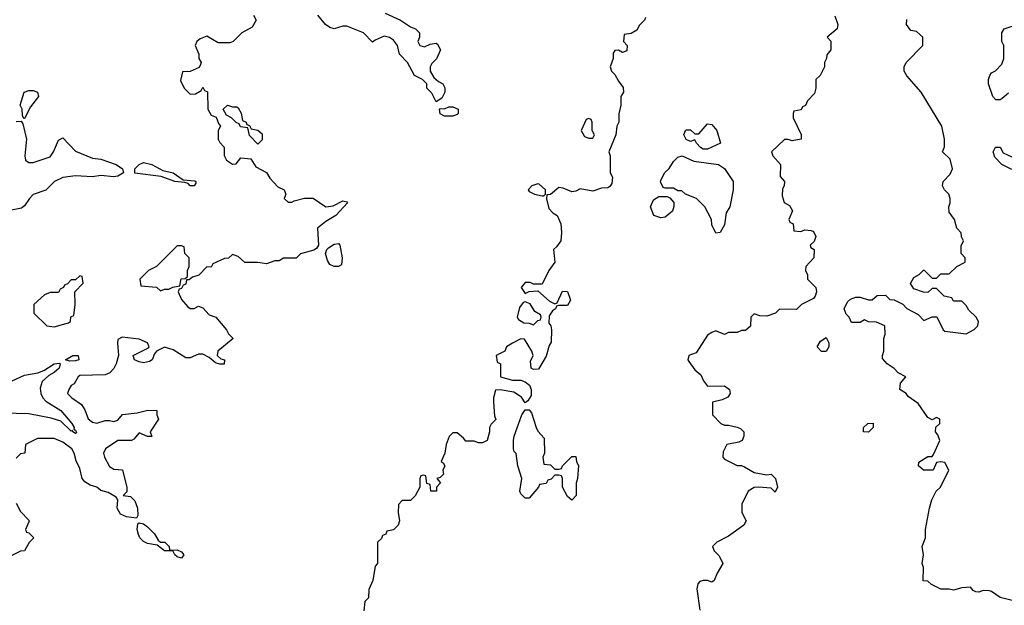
# Model space of a CAD drawing. Header units: inches. Extents: x 2601682 to 2755810, y 449311 to 584050.
# Tile 161 of 256: x 2617967 to 2622610, y 511193 to 513952. Entities that reach past the tile are written whole.
import ezdxf

# ---------------------------------------------------------------- set-up
doc = ezdxf.new("R2010")
doc.units = ezdxf.units.IN
doc.header["$MEASUREMENT"] = 0
doc.layers.add('C6511', color=7, linetype='Continuous')
doc.layers.add('C6521', color=7, linetype='Continuous')

msp = doc.modelspace()

# ---------------------------------------------------------------- linework, layer by layer
at = {"layer": 'C6511', "color": 2}
for points, elevation in [([(2619690, 513982.8), (2619762, 513950), (2619810, 513918), (2619834, 513910), (2619852, 513890), (2619852, 513870), (2619844.7, 513850), (2619854, 513830), (2619875.3, 513824.7), (2619903.1, 513836.9), (2619930, 513842), (2619936.9, 513836.9), (2619951.3, 513810), (2619931.6, 513768.4), (2619910, 513746), (2619902, 513730), (2619902, 513710), (2619919.6, 513679.6), (2619941, 513661), (2619962, 513650), (2619971.1, 513631.1), (2619971.3, 513610), (2619956.9, 513583.1), (2619930, 513566), (2619910, 513606), (2619886, 513630), (2619886, 513650), (2619866, 513670), (2619828.9, 513688.9), (2619795.3, 513750), (2619758, 513790), (2619748.7, 513830), (2619730, 513855.3), (2619710, 513868), (2619685.4, 513874.6), (2619643.6, 513856.4), (2619630, 513846), (2619588, 513890), (2619510, 513922), (2619490, 513922), (2619450, 513908.7), (2619430, 513915.3), (2619408.7, 513930), (2619372.9, 513972.9)], 30), ([(2619070, 513974), (2619082, 513950), (2619063.6, 513916.4), (2619014, 513890), (2618974, 513850), (2618956.9, 513843.1), (2618903.1, 513843.1), (2618850, 513874), (2618818, 513862), (2618802, 513850), (2618794, 513830), (2618812, 513790), (2618812, 513770), (2618822, 513750), (2618819.6, 513740.4), (2618812.7, 513727.3), (2618770, 513708), (2618734, 513706), (2618725.4, 513665.4), (2618742, 513630), (2618770, 513602), (2618796.4, 513603.6), (2618822, 513618), (2618830, 513634), (2618838, 513618), (2618851.6, 513611.6), (2618854, 513530), (2618870, 513502), (2618892.7, 513492.7), (2618903.6, 513463.6), (2618914, 513450), (2618902, 513430), (2618902, 513390), (2618910, 513374), (2618931.3, 513351.3), (2618931.6, 513311.6), (2618942, 513290), (2618970, 513272), (2618987.3, 513272.7), (2619010, 513302), (2619056.9, 513296.9), (2619079.6, 513259.6), (2619130, 513232), (2619146, 513206), (2619184.7, 513164.7), (2619214, 513150), (2619222, 513130), (2619214, 513110), (2619232.7, 513092.7), (2619250, 513092), (2619261.2, 513098.8), (2619309.1, 513110.9), (2619350, 513110.8), (2619410, 513070.8), (2619444.7, 513075.3), (2619490, 513098), (2619510, 513094), (2619512, 513090), (2619458, 513030), (2619410, 513001.2), (2619371.3, 512970), (2619376, 512890), (2619366.4, 512873.6), (2619354.4, 512865.6), (2619291, 512849), (2619270, 512828), (2619210, 512828), (2619190, 512815.3), (2619170, 512815.3), (2619130, 512802), (2619090, 512808), (2619028.4, 512808.4), (2618996.4, 512836.4), (2618970, 512846), (2618951.6, 512828.4), (2618932.7, 512827.3), (2618878, 512802), (2618870, 512786), (2618850, 512788), (2618810.9, 512749.1), (2618781, 512739), (2618766, 512726), (2618754, 512726), (2618750, 512706), (2618738, 512702), (2618730, 512686), (2618718, 512682), (2618714, 512670), (2618730, 512634), (2618759.6, 512599.6), (2618770, 512592), (2618790, 512592), (2618810, 512602), (2618830, 512594), (2618861, 512561), (2618891.1, 512551.1), (2618942, 512490), (2618951.6, 512471.6), (2618974, 512450), (2618901, 512390), (2618898, 512370), (2618914.8, 512354.8), (2618932, 512350), (2618930.9, 512329.1), (2618910, 512329), (2618890, 512335.3), (2618860.2, 512360.2), (2618830, 512376), (2618810, 512376), (2618770, 512359), (2618750, 512359), (2618690, 512396), (2618650, 512409), (2618612, 512390), (2618602, 512378), (2618591.3, 512350), (2618579.1, 512340.9), (2618550, 512336), (2618530, 512339.3), (2618508.7, 512350), (2618502, 512370), (2618574.6, 512405.4), (2618578, 512410), (2618569, 512430), (2618530, 512447), (2618450, 512457), (2618430, 512446), (2618427.3, 512427.3), (2618432, 512370), (2618422, 512330), (2618410.9, 512309.1), (2618391.1, 512288.9), (2618370, 512278), (2618250, 512275.3), (2618242, 512270), (2618223.6, 512236.4), (2618210, 512228), (2618198, 512210), (2618192, 512190), (2618212, 512170), (2618258.5, 512138.5), (2618274.4, 512114.4), (2618290, 512072), (2618310, 512056), (2618330, 512051), (2618370, 512062.8), (2618390, 512064), (2618410, 512058.8), (2618430, 512064.7), (2618451.3, 512091.3), (2618520.4, 512099.6), (2618571.6, 512111.6), (2618614, 512110), (2618614, 512090), (2618622, 512070), (2618582, 512010), (2618590, 511988), (2618570, 511988), (2618530, 512006), (2618504.7, 511975.3), (2618494, 511970), (2618430, 511969), (2618371, 511930), (2618362, 511910), (2618366, 511890), (2618390, 511847.3), (2618410, 511833.4), (2618450.9, 511830.9), (2618471.6, 511748.4), (2618472, 511728), (2618454, 511710), (2618490, 511704.7), (2618510, 511684.7), (2618522, 511650), (2618523.6, 511616.4), (2618516.9, 511603.1), (2618470, 511609.5), (2618442.3, 511622.3), (2618426.6, 511650), (2618429, 511689), (2618422, 511702), (2618384.1, 511724.1), (2618350, 511734), (2618330, 511749), (2618299.5, 511759.5), (2618274.2, 511774.2), (2618261.2, 511790), (2618250, 511838), (2618233.6, 511873.6), (2618223.7, 511910), (2618211.8, 511930), (2618170, 511961.2), (2618130, 511978), (2618050, 511978), (2617994, 511950), (2617991.1, 511908.9), (2617970, 511906), (2617950, 511886)], 30), ([(2620000, 513498), (2619970, 513498), (2619948.9, 513508.9), (2619946, 513530), (2619950, 513534), (2619970, 513532), (2619990, 513542), (2620000, 513542)], 30), ([(2617950, 513472), (2617974, 513474), (2617982, 513462), (2617999.1, 513390), (2617990.6, 513310), (2617994.8, 513290), (2618010, 513279.1), (2618030, 513279.3), (2618110, 513305.5), (2618126.6, 513330), (2618150, 513384.7), (2618170, 513396), (2618230, 513333.4), (2618310, 513299.3), (2618350, 513294.9), (2618421, 513270), (2618451, 513250), (2618456, 513230), (2618430, 513215.1), (2618410, 513211.8), (2618350, 513218), (2618310, 513211.8), (2618230, 513216.2), (2618170, 513208.2), (2618130.7, 513190), (2618090.3, 513149.7), (2618030, 513127.8), (2618012.2, 513110), (2617990, 513074.5), (2617975.4, 513064.6), (2617910, 513051.2)], 26), ([(2617910, 512241.3), (2617990, 512277.4), (2618052, 512288), (2618080.1, 512299.9), (2618129, 512330), (2618154, 512334), (2618158, 512330), (2618153.4, 512310), (2618130, 512289.5), (2618104.1, 512275.9), (2618073.1, 512246.9), (2618063.4, 512216.6), (2618066.5, 512190), (2618076, 512170), (2618090, 512154.9), (2618160.5, 512110), (2618212.7, 512050), (2618222.8, 512030), (2618222, 512022), (2618230, 512018), (2618235.3, 512004.7), (2618230, 512002), (2618218, 512010), (2618216.4, 512016.4), (2618210, 512014), (2618160.1, 512060.1), (2618114.6, 512074.6), (2618010, 512094.2), (2617890, 512097.6)], 26), ([(2620000, 511996.4), (2619991.6, 511988.4), (2619978, 511950), (2619971.3, 511910), (2619954, 511870), (2619963.6, 511863.6), (2619971, 511850), (2619962, 511830), (2619964.7, 511810), (2619950, 511795.3), (2619934, 511790), (2619951, 511770), (2619932, 511750), (2619932, 511730), (2619906, 511730), (2619902, 511762), (2619887.3, 511767.3), (2619882, 511802), (2619870, 511806), (2619858, 511802), (2619854, 511790), (2619854, 511750), (2619831.1, 511708.9), (2619810, 511686), (2619770, 511686), (2619752.7, 511667.3), (2619752, 511630), (2619758, 511590), (2619751.3, 511570), (2619730, 511548), (2619698, 511542), (2619692.7, 511527.3), (2619678, 511522), (2619672.7, 511507.3), (2619654, 511490), (2619654, 511390), (2619643.6, 511376.4), (2619632, 511310), (2619612.7, 511267.3), (2619611.6, 511228.4), (2619594, 511210), (2619590, 511166)], 34), ([(2617950, 511674), (2617970, 511634), (2618010, 511594), (2618011.6, 511588.4), (2617994, 511550), (2617998, 511538), (2618010, 511534), (2618034, 511510), (2618011.6, 511488.4), (2617990, 511448.7), (2617970, 511448), (2617930, 511428)], 30)]:
    msp.add_lwpolyline(points, dxfattribs=dict(at, elevation=elevation))
for points, elevation in [([(2617986, 513486), (2617980.4, 513500.4), (2617978, 513530), (2617968.7, 513550), (2617988, 513610), (2618010, 513618), (2618030, 513618), (2618051.1, 513611.1), (2618056, 513590), (2618018, 513542), (2617990, 513486)], 26), ([(2618970, 513542), (2618990, 513542), (2618996.9, 513536.9), (2619011.6, 513511.6), (2619018, 513478), (2619034, 513470), (2619038, 513458), (2619050, 513454), (2619058, 513438), (2619090, 513432), (2619110, 513414), (2619110, 513386), (2619090, 513366), (2619050, 513406), (2619042, 513442), (2619008, 513448), (2619002, 513462), (2618987.3, 513467.3), (2618966, 513490), (2618942, 513502), (2618926, 513530), (2618946, 513550)], 30), ([(2618790, 513169.2), (2618770, 513169.4), (2618760.4, 513180.4), (2618745.2, 513185.2), (2618698, 513190), (2618634, 513214), (2618509.6, 513229.6), (2618509, 513250), (2618529.7, 513270.4), (2618550, 513279.1), (2618590, 513270.6), (2618641.4, 513241.4), (2618690, 513230.7), (2618738, 513198), (2618792.8, 513192.8), (2618798, 513190), (2618798, 513182)], 26), ([(2618730, 512886), (2618710, 512886), (2618611.1, 512788.9), (2618574, 512770), (2618534, 512730), (2618538, 512698), (2618611.6, 512691.6), (2618630, 512674), (2618650, 512682), (2618670, 512682), (2618688.4, 512691.6), (2618722, 512698), (2618728.7, 512731.3), (2618747.3, 512732.7), (2618758, 512742), (2618758, 512770), (2618766, 512790), (2618766, 512830), (2618746, 512850), (2618742, 512882)], 30), ([(2619450, 512788.7), (2619430, 512798), (2619418, 512818), (2619408.7, 512850), (2619415.3, 512870), (2619423.2, 512876.8), (2619450, 512894.8), (2619470, 512898), (2619476, 512890), (2619486.8, 512830), (2619483.6, 512796.4), (2619470, 512788.7)], 30), ([(2618250, 512746), (2618230, 512726), (2618210, 512726), (2618192.7, 512707.3), (2618178, 512702), (2618174, 512690), (2618158, 512682), (2618150, 512666), (2618110, 512666), (2618083.6, 512656.4), (2618034, 512610), (2618034, 512570), (2618094, 512510), (2618130, 512504.7), (2618196.4, 512523.6), (2618206, 512530), (2618207.3, 512552.7), (2618222, 512558), (2618228, 512610), (2618226, 512670), (2618266, 512710), (2618262, 512742)], 30), ([(2618202.9, 512342.9), (2618182, 512350), (2618218, 512370), (2618242, 512370), (2618246, 512350), (2618230, 512344.2)], 26), ([(2618672.7, 511452.7), (2618710, 511454), (2618730, 511444.7), (2618741, 511430), (2618730, 511415.3), (2618710, 511421.2), (2618699, 511430), (2618688.7, 511448.7), (2618649.4, 511449.4), (2618615.3, 511475.3), (2618570, 511483.7), (2618550, 511493.2), (2618533.2, 511510), (2618526.3, 511526.3), (2618521.2, 511550), (2618524, 511576), (2618530, 511582), (2618550, 511576), (2618570, 511562), (2618603, 511530), (2618619.8, 511499.8), (2618630.7, 511490.7), (2618651.3, 511490), (2618671.3, 511470)], 30)]:
    msp.add_lwpolyline(points, close=True, dxfattribs=dict(at, elevation=elevation))
at = {"layer": 'C6521', "color": 2}
for points, elevation in [([(2620918, 513962), (2620914, 513950), (2620890, 513926), (2620876.9, 513903.1), (2620850, 513888), (2620818, 513882), (2620814, 513850), (2620831.1, 513831.1), (2620830, 513806), (2620810, 513798), (2620790, 513808), (2620772.7, 513807.3), (2620765.4, 513794.6), (2620766, 513770), (2620751.3, 513730), (2620758, 513710), (2620773.7, 513693.7), (2620790, 513662), (2620812.7, 513632.7), (2620814, 513610), (2620802, 513590), (2620802, 513550), (2620791.6, 513508.4), (2620792, 513470), (2620782, 513450), (2620778, 513410), (2620744.7, 513330), (2620751.3, 513310), (2620752, 513230), (2620762, 513210), (2620759.6, 513180.4), (2620750, 513166), (2620739.6, 513160.4), (2620710, 513158), (2620670, 513144), (2620610, 513155.3), (2620590, 513144), (2620570, 513141.2), (2620530, 513159), (2620510, 513162), (2620470, 513128.7), (2620452.7, 513127.3), (2620451.3, 513108.7), (2620462, 513062), (2620481.4, 513041.4), (2620502, 513030), (2620518, 512990), (2620522, 512950), (2620518, 512910), (2620498.8, 512881.2), (2620484.7, 512870), (2620490.8, 512809.2), (2620462, 512770), (2620430, 512706), (2620390, 512706), (2620373.6, 512713.6), (2620350, 512714), (2620332, 512690), (2620350, 512662), (2620368.7, 512671.3), (2620410, 512674), (2620465.4, 512625.4), (2620490, 512614), (2620502, 512618), (2620527.3, 512672.7), (2620550, 512672), (2620564.7, 512630), (2620550, 512606), (2620510, 512606), (2620498, 512602), (2620494, 512590), (2620479.6, 512580.4), (2620463.6, 512556.4), (2620462, 512522), (2620472, 512510), (2620474, 512490), (2620472.7, 512432.7), (2620463.6, 512416.4), (2620450, 512366), (2620414, 512306), (2620390, 512304), (2620378, 512310), (2620376.4, 512343.6), (2620388, 512370), (2620382, 512390), (2620347.3, 512447.3), (2620330, 512448), (2620290, 512428), (2620262, 512410), (2620254, 512390), (2620214, 512370), (2620218, 512338), (2620234, 512330), (2620234, 512270), (2620290, 512254), (2620330, 512254), (2620350, 512246), (2620371, 512230), (2620378.8, 512210), (2620378.8, 512181.2), (2620363.6, 512156.4), (2620350, 512146), (2620332.7, 512172.7), (2620296.5, 512196.5), (2620232, 512208), (2620210, 512206), (2620201, 512170), (2620201, 512150), (2620205.4, 512085.4), (2620212, 512068), (2620190, 512046), (2620182, 512030), (2620182, 512010), (2620170.9, 511969.1), (2620150, 511958), (2620130, 511958), (2620110, 511966), (2620070, 511966), (2620060.4, 511980.4), (2620030, 512006), (2620010, 512006), (2620000, 511996.4)], 34), ([(2621810.9, 513970.9), (2621824.7, 513930), (2621822, 513910), (2621774, 513870), (2621791.6, 513851.6), (2621792, 513810), (2621772.7, 513787.3), (2621772, 513770), (2621762, 513750), (2621762, 513730), (2621742, 513690), (2621722, 513670), (2621722, 513630), (2621715.3, 513604.7), (2621682, 513570), (2621672.7, 513547.3), (2621658, 513542), (2621652.7, 513527.3), (2621618, 513522), (2621614, 513510), (2621614, 513490), (2621651.6, 513411.6), (2621651.3, 513388.7), (2621610, 513382), (2621590, 513388), (2621572.7, 513387.3), (2621512, 513330), (2621518, 513310), (2621554, 513270), (2621552.7, 513212.7), (2621574, 513190), (2621572, 513170), (2621564.7, 513155.3), (2621562, 513122), (2621571.6, 513091.6), (2621596.9, 513076.9), (2621611.6, 513051.6), (2621594, 513010), (2621598, 512998), (2621614, 512990), (2621618, 512958), (2621650, 512954), (2621670, 512962), (2621699.6, 512959.6), (2621710, 512954), (2621722, 512930), (2621712.7, 512907.3), (2621694, 512890), (2621698, 512878), (2621714, 512870), (2621712, 512830), (2621674, 512790), (2621672, 512770), (2621682, 512750), (2621682, 512730), (2621722, 512690), (2621724.7, 512670), (2621718, 512650), (2621710, 512638), (2621654, 512610), (2621630, 512586), (2621550, 512588), (2621531, 512569), (2621490, 512555.3), (2621456.4, 512556.4), (2621430, 512566), (2621414, 512550), (2621412.7, 512507.3), (2621390, 512488), (2621370, 512488), (2621350, 512478), (2621310, 512478), (2621290, 512468), (2621250, 512486), (2621230, 512478), (2621210, 512466), (2621156.9, 512383.1), (2621122, 512370), (2621118, 512350), (2621122, 512342), (2621150, 512302), (2621178.8, 512278.8), (2621191, 512250), (2621210, 512224.7), (2621290, 512227.3), (2621314.8, 512210), (2621318, 512190), (2621306.8, 512173.2), (2621279.8, 512160.2), (2621234, 512150), (2621234, 512090), (2621274, 512050), (2621290, 512042), (2621310, 512042), (2621350, 512032), (2621365.4, 512025.4), (2621382, 512010), (2621382, 511990), (2621374, 511970), (2621358.8, 511961.2), (2621302, 511950), (2621283.6, 511916.4), (2621282, 511890), (2621290, 511882), (2621350, 511852), (2621371.1, 511851.1), (2621385.4, 511845.4), (2621430, 511818), (2621490, 511806.8), (2621510.9, 511810.9), (2621531, 511790), (2621541, 511750), (2621530, 511726), (2621510, 511744), (2621451.3, 511748.7), (2621430, 511748), (2621402, 511730), (2621372, 511670), (2621372, 511630), (2621392, 511590), (2621382, 511570), (2621310, 511518), (2621254, 511490), (2621234, 511470), (2621242, 511450), (2621265.4, 511425.4), (2621282, 511390), (2621255.3, 511344.7), (2621242, 511310), (2621230, 511302), (2621210, 511309.2), (2621190, 511309.2), (2621174.8, 511305.2), (2621165.5, 511294.5), (2621160.7, 511270), (2621174, 511170)], 38), ([(2622654, 511214), (2622590, 511228.7), (2622550, 511258), (2622540.4, 511260.4), (2622510, 511262), (2622490, 511255.3), (2622476.4, 511256.4), (2622463.1, 511263.1), (2622450, 511278), (2622410, 511275.3), (2622370, 511264), (2622350, 511268.7), (2622310, 511268.7), (2622266, 511290), (2622250, 511306), (2622227.3, 511307.3), (2622228.7, 511370), (2622222, 511390), (2622228.7, 511430), (2622222, 511470), (2622238, 511510), (2622238, 511550), (2622257.2, 511650), (2622269, 511690), (2622289.3, 511730.7), (2622308.7, 511750), (2622348, 511830), (2622330, 511866), (2622310, 511868), (2622290, 511866), (2622274, 511830), (2622229.1, 511829.1), (2622206, 511850), (2622207.3, 511867.3), (2622250, 511894), (2622270, 511894), (2622276.4, 511903.6), (2622306, 511970), (2622296.4, 511996.4), (2622286, 512010), (2622287.3, 512032.7), (2622306, 512050), (2622306, 512070), (2622290, 512078), (2622270, 512066), (2622250, 512078), (2622204, 512144), (2622156.4, 512176.4), (2622148, 512190), (2622118, 512210), (2622120.4, 512239.6), (2622146, 512270), (2622110, 512288), (2622090, 512308.7), (2622058, 512330), (2622036.4, 512356.4), (2622035.3, 512370), (2622042, 512390), (2622042, 512450), (2622048, 512470), (2622046, 512510), (2622007.3, 512527.3), (2621970, 512528), (2621950, 512538), (2621930, 512526), (2621890, 512526), (2621878, 512550), (2621864, 512564), (2621855.3, 512590), (2621870, 512622), (2621884.7, 512635.3), (2621910, 512644.7), (2621930, 512644.7), (2621970, 512632), (2621987.3, 512632.7), (2622010, 512652), (2622050, 512654), (2622070, 512634), (2622090, 512632), (2622131.3, 512611.3), (2622150, 512592), (2622203.6, 512563.6), (2622230, 512534), (2622270, 512552), (2622291.6, 512551.6), (2622322, 512490), (2622330, 512484.7), (2622430, 512472), (2622468.4, 512491.6), (2622486, 512510), (2622488, 512530), (2622478, 512550), (2622443.1, 512583.1), (2622430, 512606), (2622410, 512626), (2622370, 512626), (2622362, 512642), (2622326, 512650), (2622290, 512686), (2622270, 512686), (2622250, 512666), (2622228.4, 512668.4), (2622184, 512684), (2622168.4, 512708.4), (2622183.1, 512736.9), (2622208.4, 512751.6), (2622228.4, 512771.6), (2622232, 512772), (2622270, 512734), (2622290, 512734), (2622310, 512754), (2622350, 512754), (2622386, 512790), (2622426, 512810), (2622426, 512830), (2622406, 512850), (2622407.3, 512887.3), (2622418, 512910), (2622408.4, 512928.4), (2622407.3, 512947.3), (2622386, 512970), (2622375.3, 513010), (2622350, 513046), (2622348.7, 513070), (2622355.3, 513090), (2622355.3, 513110), (2622348.7, 513130), (2622328.7, 513150), (2622319, 513170), (2622322, 513190), (2622355.1, 513224.9), (2622365.2, 513250), (2622354.8, 513294.8), (2622318, 513330), (2622327.3, 513352.7), (2622328.7, 513390), (2622315.3, 513450), (2622218, 513610), (2622150, 513688), (2622138, 513710), (2622138, 513730), (2622148, 513750), (2622226, 513830), (2622226, 513870), (2622196.4, 513896.4), (2622170, 513902), (2622148.7, 513930), (2622150, 513954)], 38), ([(2622630, 513606), (2622599.8, 513580.2), (2622590, 513575.3), (2622570, 513575.3), (2622555.3, 513590), (2622535.3, 513650), (2622535.3, 513670), (2622542, 513690), (2622550, 513702), (2622568.4, 513711.6), (2622598, 513742), (2622608, 513770), (2622608, 513830), (2622598, 513850), (2622598, 513890), (2622608.7, 513910), (2622686.3, 513933.7)], 34), ([(2620000, 513542), (2620010, 513542), (2620034, 513530), (2620034, 513510), (2620030, 513506), (2620010, 513498), (2620000, 513498)], 30), ([(2622645.6, 513245.6), (2622598, 513270), (2622564.7, 513304.7), (2622558, 513330), (2622569.1, 513350.9), (2622590, 513352), (2622605.4, 513325.4), (2622645.4, 513305.4)], 34)]:
    msp.add_lwpolyline(points, dxfattribs=dict(at, elevation=elevation))
for points, elevation in [([(2620650, 513486), (2620638, 513482), (2620614, 513430), (2620630, 513402), (2620650, 513394), (2620670, 513394), (2620678, 513410), (2620666, 513430), (2620666, 513470), (2620662, 513482)], 34), ([(2621190, 513342), (2621178, 513350), (2621158, 513370), (2621150, 513386), (2621130, 513378), (2621110, 513388), (2621098, 513410), (2621106, 513430), (2621110, 513434), (2621130, 513434), (2621150, 513414), (2621170, 513414), (2621210, 513462), (2621230, 513458), (2621254.8, 513430), (2621271.3, 513370), (2621210, 513342)], 34), ([(2621250, 512946), (2621230, 512986), (2621228.7, 513010), (2621198, 513070), (2621158, 513110), (2621106, 513130), (2621090, 513146), (2621070, 513146), (2621050, 513158), (2621010, 513158), (2621002, 513162), (2620988.7, 513188.7), (2620990, 513194), (2621008, 513230), (2621029.2, 513250.8), (2621050, 513284.7), (2621070, 513304.7), (2621090.9, 513310.9), (2621146.4, 513286.4), (2621262, 513270), (2621291.1, 513251.1), (2621330.8, 513190), (2621331, 513150), (2621316, 513070), (2621298, 513042), (2621290, 512986), (2621270, 512948.7)], 34), ([(2620410, 513179), (2620382, 513170), (2620364.7, 513150), (2620370, 513142), (2620394, 513130), (2620430, 513122), (2620438, 513122), (2620446, 513130), (2620446, 513150), (2620416.5, 513176.5)], 34), ([(2620990, 513019), (2620958, 513030), (2620942, 513070), (2620956.4, 513103.6), (2620980.4, 513119.6), (2621019.6, 513119.6), (2621032.7, 513112.7), (2621051.6, 513091.6), (2621051.6, 513071.6), (2621044.7, 513050), (2621010, 513022)], 34), ([(2620350, 512622), (2620341, 512619), (2620323.6, 512596.4), (2620312, 512550), (2620319.6, 512539.6), (2620343.6, 512523.6), (2620370, 512522), (2620390, 512514), (2620410, 512534), (2620422, 512538), (2620426, 512550), (2620422, 512562), (2620396.4, 512576.4), (2620374, 512614)], 34), ([(2621770, 512388), (2621748.4, 512388.4), (2621728, 512410), (2621743.1, 512436.9), (2621770, 512454), (2621782, 512430), (2621782, 512410)], 38), ([(2620490, 511834), (2620510, 511834), (2620522, 511838), (2620526, 511850), (2620570, 511894), (2620590, 511894), (2620592, 511870), (2620602, 511850), (2620598, 511790), (2620591.6, 511768.4), (2620591.3, 511710), (2620570, 511688), (2620550, 511706), (2620526, 511750), (2620526, 511790), (2620522, 511802), (2620510, 511806), (2620490, 511806), (2620472.7, 511787.3), (2620458, 511782), (2620450, 511766), (2620418, 511762), (2620414, 511750), (2620370, 511698), (2620350, 511698), (2620330, 511718), (2620325.2, 511730), (2620335.3, 511790), (2620315.3, 511850), (2620307.3, 511907.3), (2620298, 511918), (2620295.3, 511930), (2620295.3, 511970), (2620298, 511990), (2620335.3, 512090), (2620350, 512114), (2620370, 512114), (2620379.8, 512099.8), (2620402, 512030), (2620410, 512014), (2620439.6, 511979.6), (2620442, 511910), (2620434, 511890), (2620438, 511858), (2620470, 511854)], 34), ([(2621970, 512008), (2621946, 512010), (2621946, 512030), (2621966, 512050), (2621991, 512051), (2621992, 512030)], 38)]:
    msp.add_lwpolyline(points, close=True, dxfattribs=dict(at, elevation=elevation))

doc.saveas('drawing.dxf')
